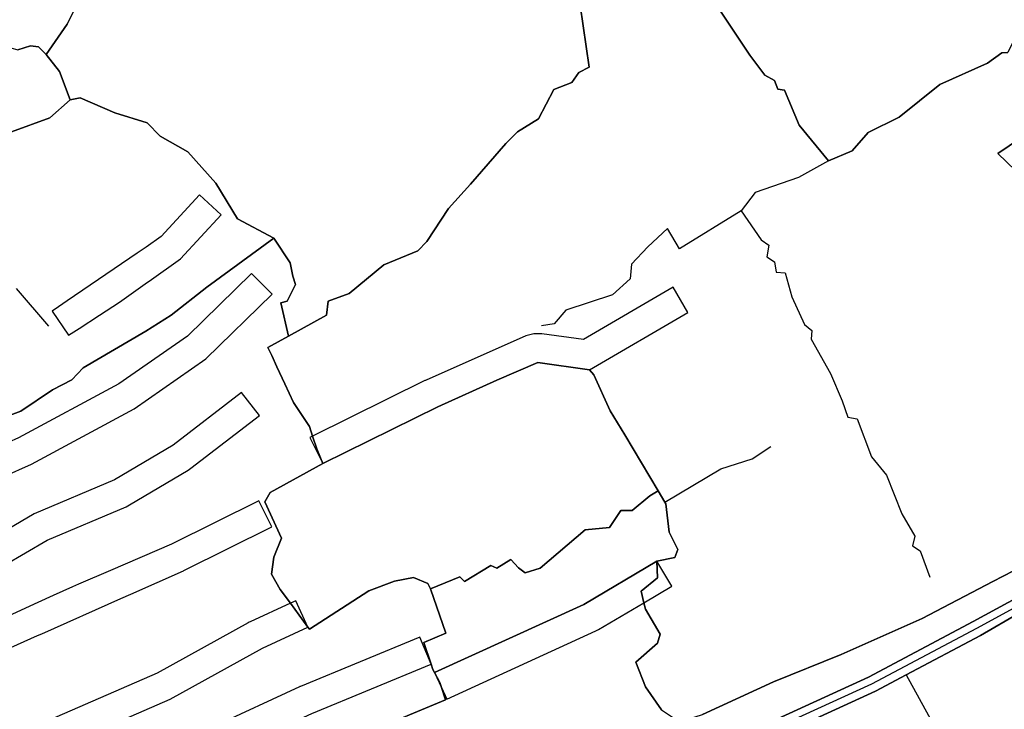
# Model space of a CAD drawing. Extents: x 463979 to 467979, y 555064 to 557157.
# Tile 73 of 82: x 467348 to 467652, y 556157 to 556370. Entities that reach past the tile are written whole.
import ezdxf

# ---------------------------------------------------------------- set-up
doc = ezdxf.new("R2010")
doc.units = 0
doc.header["$MEASUREMENT"] = 0
doc.layers.add('OS MAP', color=7, linetype='Continuous')

msp = doc.modelspace()

# ---------------------------------------------------------------- linework, layer by layer
at = {"layer": 'OS MAP'}
for p, q in [((467347.38, 556286.99), (467357.38, 556275.38)), ((467545.48, 556224.5), (467547.51, 556221.01))]:
    msp.add_line(p, q, dxfattribs=at)
for points in [[(467653.28, 556359.88), (467651.51, 556359.77), (467647.01, 556356.61), (467632.36, 556349.95), (467619.81, 556339.86), (467610.24, 556335.19), (467605.26, 556329.55), (467597.98, 556326.42), (467588.92, 556337.47), (467584.37, 556348.22), (467582.37, 556348.58), (467581.32, 556351.18), (467578.38, 556352.85), (467573.69, 556359), (467557.53, 556383.55)], [(467557.53, 556383.55), (467573.69, 556359), (467578.38, 556352.85), (467581.32, 556351.18), (467582.37, 556348.58), (467584.37, 556348.22), (467588.92, 556337.47), (467597.98, 556326.42), (467605.26, 556329.55), (467610.24, 556335.19), (467619.81, 556339.86), (467632.36, 556349.95), (467647.01, 556356.61), (467651.51, 556359.77), (467653.28, 556359.88)], [(467557.53, 556383.55), (467573.69, 556359), (467578.38, 556352.85), (467581.32, 556351.18), (467582.37, 556348.58), (467584.37, 556348.22), (467588.92, 556337.47), (467597.98, 556326.42)], [(467653.28, 556359.88), (467651.51, 556359.77), (467647.01, 556356.61), (467632.36, 556349.95), (467619.81, 556339.86), (467610.24, 556335.19), (467605.26, 556329.55), (467597.98, 556326.42), (467588.92, 556337.47), (467584.37, 556348.22), (467582.37, 556348.58), (467581.32, 556351.18), (467578.38, 556352.85), (467573.69, 556359), (467557.53, 556383.55)], [(467557.53, 556383.55), (467573.69, 556359), (467578.38, 556352.85), (467581.32, 556351.18), (467582.37, 556348.58), (467584.37, 556348.22), (467588.92, 556337.47), (467597.98, 556326.42), (467605.26, 556329.55), (467610.24, 556335.19), (467619.81, 556339.86), (467632.36, 556349.95), (467647.01, 556356.61), (467651.51, 556359.77), (467653.28, 556359.88)], [(467347.88, 556360.71), (467351.86, 556361.89), (467354.28, 556361.64), (467356.66, 556359.27), (467363.1, 556368.65), (467367.03, 556376.5)], [(467347.88, 556360.71), (467351.86, 556361.89), (467354.28, 556361.64), (467356.66, 556359.27), (467363.1, 556368.65), (467367.03, 556376.5)], [(467367.03, 556376.5), (467363.1, 556368.65), (467356.66, 556359.27), (467360.8, 556354.02), (467364.1, 556345.25), (467367.13, 556345.87), (467377.84, 556341.22), (467387.86, 556338.11), (467391.85, 556334.08), (467400.32, 556329.21), (467409.01, 556319.5), (467415.68, 556308.5), (467426.86, 556302.54), (467431.91, 556294.93), (467432.72, 556290.79), (467433.54, 556288.19), (467431.04, 556283.13), (467429.03, 556282.55), (467431.38, 556272.27)], [(467356.66, 556359.27), (467363.1, 556368.65), (467367.03, 556376.5)], [(467367.03, 556376.5), (467363.1, 556368.65), (467356.66, 556359.27), (467360.8, 556354.02), (467364.1, 556345.25), (467367.13, 556345.87), (467377.84, 556341.22), (467387.86, 556338.11), (467391.85, 556334.08), (467400.32, 556329.21), (467409.01, 556319.5), (467415.68, 556308.5), (467426.86, 556302.54), (467431.91, 556294.93), (467432.72, 556290.79), (467433.54, 556288.19), (467431.04, 556283.13), (467429.03, 556282.55), (467431.38, 556272.27)], [(467431.38, 556272.27), (467443.18, 556278.74), (467443.67, 556283.1), (467450.17, 556285.44), (467460.83, 556294.35), (467471.34, 556298.67), (467474.11, 556301.51), (467480.78, 556311.7), (467487.54, 556319.21), (467498.45, 556331.79), (467502.1, 556335.37), (467508.49, 556339.35), (467513.25, 556348.41), (467518.8, 556350.63), (467520.94, 556353.69), (467524.13, 556355.32), (467521.38, 556374.45), (467528.71, 556377.24)], [(467521.38, 556374.45), (467524.13, 556355.32), (467520.94, 556353.69), (467518.8, 556350.63), (467513.25, 556348.41), (467508.49, 556339.35), (467502.1, 556335.37), (467498.45, 556331.79), (467487.54, 556319.21), (467480.78, 556311.7), (467474.11, 556301.51), (467471.34, 556298.67), (467460.83, 556294.35), (467450.17, 556285.44), (467443.67, 556283.1), (467443.18, 556278.74), (467431.38, 556272.27), (467425.08, 556268.76), (467426.25, 556266.27), (467427.86, 556262.76), (467430.27, 556257.56), (467432.92, 556251.78), (467437.92, 556244.37), (467438.85, 556241.43), (467440.12, 556237.45), (467441.99, 556232.94), (467477.47, 556250.48), (467495.67, 556258.71), (467508.31, 556264.11), (467524.3, 556261.93), (467525.59, 556260.32), (467530.61, 556249.21), (467535.18, 556241.76), (467545.48, 556224.5), (467547.51, 556221.01), (467547.82, 556220.48), (467548.84, 556211.74), (467551.53, 556206.43), (467550.58, 556203.95), (467545.03, 556202.8), (467545.24, 556197.61), (467540.16, 556193.5), (467541.04, 556189.97), (467541.55, 556187.95), (467546.11, 556180.27), (467545.27, 556177.44), (467538.53, 556171.57), (467541.56, 556164.01), (467546.48, 556156.92)], [(467521.38, 556374.45), (467524.13, 556355.32), (467520.94, 556353.69), (467518.8, 556350.63), (467513.25, 556348.41), (467508.49, 556339.35), (467502.1, 556335.37), (467498.45, 556331.79), (467487.54, 556319.21), (467480.78, 556311.7), (467474.11, 556301.51), (467471.34, 556298.67), (467460.83, 556294.35), (467450.17, 556285.44), (467443.67, 556283.1), (467443.18, 556278.74), (467431.38, 556272.27), (467425.08, 556268.76), (467426.25, 556266.27), (467427.86, 556262.76), (467430.27, 556257.56), (467432.92, 556251.78), (467437.92, 556244.37), (467438.85, 556241.43), (467440.12, 556237.45), (467441.99, 556232.94), (467477.47, 556250.48), (467495.67, 556258.71), (467508.31, 556264.11), (467524.3, 556261.93), (467525.59, 556260.32), (467530.61, 556249.21), (467535.18, 556241.76), (467545.48, 556224.5), (467547.51, 556221.01), (467547.82, 556220.48), (467548.84, 556211.74), (467551.53, 556206.43), (467550.58, 556203.95), (467545.03, 556202.8), (467545.24, 556197.61), (467540.16, 556193.5), (467541.04, 556189.97), (467541.55, 556187.95), (467546.11, 556180.27), (467545.27, 556177.44), (467538.53, 556171.57), (467541.56, 556164.01), (467546.48, 556156.92)], [(467431.38, 556272.27), (467443.18, 556278.74), (467443.67, 556283.1), (467450.17, 556285.44), (467460.83, 556294.35), (467471.34, 556298.67), (467474.11, 556301.51), (467480.78, 556311.7), (467487.54, 556319.21), (467498.45, 556331.79), (467502.1, 556335.37), (467508.49, 556339.35), (467513.25, 556348.41), (467518.8, 556350.63), (467520.94, 556353.69), (467524.13, 556355.32), (467521.38, 556374.45)], [(467431.38, 556272.27), (467443.18, 556278.74), (467443.67, 556283.1), (467450.17, 556285.44), (467460.83, 556294.35), (467471.34, 556298.67), (467474.11, 556301.51), (467480.78, 556311.7), (467487.54, 556319.21), (467498.45, 556331.79), (467502.1, 556335.37), (467508.49, 556339.35), (467513.25, 556348.41), (467518.8, 556350.63), (467520.94, 556353.69), (467524.13, 556355.32), (467521.38, 556374.45)], [(467690.91, 556289.47), (467650.19, 556328.64), (467675.62, 556345.87), (467676.23, 556349.05), (467665.54, 556358.65), (467656.73, 556366.82), (467653.28, 556359.88), (467651.51, 556359.77), (467647.01, 556356.61), (467632.36, 556349.95), (467619.81, 556339.86), (467610.24, 556335.19), (467605.26, 556329.55), (467597.98, 556326.42)], [(467251.01, 556321.98), (467251.25, 556323.61), (467251.57, 556325.74), (467253.94, 556328.04), (467256.19, 556330.2), (467258.8, 556334.08), (467263.76, 556335.71), (467274.43, 556343.28), (467276.56, 556348.51), (467288.19, 556349.87), (467293.62, 556338.82), (467305.05, 556343.66), (467313.39, 556344.05), (467318.62, 556345.6), (467330.46, 556353.67), (467331.33, 556354.8), (467333.38, 556354.73), (467332.26, 556358.28), (467344.27, 556361.7), (467347.88, 556360.71), (467351.86, 556361.89), (467354.28, 556361.64), (467356.66, 556359.27)], [(467334.04, 556331.04), (467357.78, 556339.66), (467364.1, 556345.25), (467360.8, 556354.02), (467356.66, 556359.27), (467354.28, 556361.64), (467351.86, 556361.89), (467347.88, 556360.71)], [(467334.04, 556331.04), (467357.78, 556339.66), (467364.1, 556345.25), (467360.8, 556354.02), (467356.66, 556359.27), (467354.28, 556361.64), (467351.86, 556361.89), (467347.88, 556360.71)], [(467364.1, 556345.25), (467360.8, 556354.02), (467356.66, 556359.27)], [(467426.86, 556302.54), (467415.68, 556308.5), (467409.01, 556319.5), (467400.32, 556329.21), (467391.85, 556334.08), (467387.86, 556338.11), (467377.84, 556341.22), (467367.13, 556345.87), (467364.1, 556345.25), (467357.78, 556339.66), (467334.04, 556331.04)], [(467426.86, 556302.54), (467415.68, 556308.5), (467409.01, 556319.5), (467400.32, 556329.21), (467391.85, 556334.08), (467387.86, 556338.11), (467377.84, 556341.22), (467367.13, 556345.87), (467364.1, 556345.25), (467357.78, 556339.66), (467334.04, 556331.04)], [(467334.04, 556331.04), (467357.78, 556339.66), (467364.1, 556345.25)], [(467364.1, 556345.25), (467367.13, 556345.87), (467377.84, 556341.22), (467387.86, 556338.11), (467391.85, 556334.08), (467400.32, 556329.21), (467409.01, 556319.5), (467415.68, 556308.5), (467426.86, 556302.54)], [(467978.55, 556345.95), (467966.38, 556338.64), (467958.38, 556333.83), (467950.41, 556327.52), (467924.91, 556316.07), (467896.12, 556303.94), (467895.48, 556303.68), (467869.36, 556289), (467837.34, 556271.34), (467828.76, 556267.31), (467804.07, 556255.71), (467760.42, 556236.45), (467756.3, 556234.91), (467716.19, 556219.95), (467684.68, 556207.01), (467678.93, 556203.88), (467672.51, 556200.39), (467642.64, 556184.12), (467610.37, 556166.97), (467568.74, 556147.98)], [(467690.91, 556289.47), (467650.19, 556328.64), (467675.62, 556345.87)], [(467675.62, 556345.87), (467650.19, 556328.64), (467690.91, 556289.47)], [(467690.91, 556289.47), (467650.19, 556328.64), (467675.62, 556345.87)], [(467675.62, 556345.87), (467650.19, 556328.64), (467690.91, 556289.47)], [(467420.47, 556086.92), (467423.78, 556088.2), (467435.88, 556092.87), (467478.65, 556108.28), (467532.26, 556129.67), (467569.68, 556145.88), (467611.39, 556164.91), (467643.73, 556182.1), (467679.4, 556201.52), (467685.67, 556204.93), (467717.02, 556217.81), (467761.29, 556234.32), (467805.02, 556253.62), (467838.39, 556269.29), (467870.47, 556286.99), (467896.49, 556301.61), (467925.83, 556313.97), (467951.61, 556325.54), (467959.68, 556331.93), (467978.55, 556342.31)], [(467597.98, 556326.42), (467588.72, 556321.25), (467575.37, 556316.59), (467571.1, 556310.95)], [(467387.46, 556299.8), (467384.68, 556297.9), (467363.13, 556283.16), (467360.41, 556281.29), (467358.51, 556279.99), (467363.59, 556272.57), (467366.79, 556274.65), (467373.12, 556278.78), (467379.27, 556282.79), (467387.94, 556288.95), (467388.43, 556289.3), (467398.07, 556296.16), (467410.6, 556309.77), (467403.98, 556315.87), (467392.14, 556303), (467387.46, 556299.8)], [(467571.1, 556310.95), (467552.06, 556299.24), (467548.31, 556305.5), (467542.27, 556299.87), (467537.18, 556294.47), (467536.81, 556289.99), (467531.36, 556285.06), (467516.95, 556280.29), (467513.39, 556276.06), (467509.5, 556275.48)], [(467571.1, 556310.95), (467577.19, 556302.07), (467579.54, 556300.41), (467578.94, 556296.76), (467581.29, 556295.22), (467581.86, 556292.03), (467584.58, 556291.78), (467586.67, 556284.46), (467590.64, 556275.83), (467592.87, 556274.06), (467592.62, 556271.34), (467598.59, 556260.7), (467602.21, 556252.31), (467603.96, 556247.24), (467606.79, 556246.75), (467611.22, 556235.06), (467615.91, 556229.38), (467620.57, 556217.44), (467624.67, 556210.47), (467623.95, 556207.52), (467626.3, 556205.98), (467629.21, 556197.83)], [(467270.67, 556213.39), (467289.09, 556222.93), (467296.47, 556226.7), (467312.93, 556233.26), (467326.08, 556237.99), (467339.2, 556245.48), (467348.89, 556249.09), (467358.59, 556255.66), (467364.62, 556258.81), (467368.06, 556262.45), (467387.45, 556273.81), (467395.26, 556278.73), (467406.27, 556287.41), (467426.86, 556302.54)], [(467431.53, 556139.76), (467479.86, 556159.95), (467478.58, 556163.77), (467478.05, 556165.33), (467476.47, 556168.38), (467475.97, 556169.35), (467475.39, 556171.04), (467473.12, 556177.7), (467479.95, 556180.53), (467475.21, 556194.23), (467474.41, 556195.89), (467469.94, 556197.8), (467464.16, 556196.65), (467456.24, 556193.61), (467437.86, 556181.78), (467437.41, 556182.4), (467432, 556189.81), (467428.88, 556194.09), (467426.18, 556198.82), (467426.91, 556204.01), (467429.23, 556209.95), (467424.14, 556221.08), (467425.8, 556224.02), (467441.99, 556232.94), (467440.12, 556237.45), (467438.85, 556241.43), (467437.92, 556244.37), (467432.92, 556251.78), (467430.27, 556257.56), (467427.86, 556262.76), (467426.25, 556266.27), (467425.08, 556268.76), (467431.38, 556272.27), (467429.03, 556282.55), (467431.04, 556283.13), (467433.54, 556288.19), (467432.72, 556290.79), (467431.91, 556294.93), (467426.86, 556302.54), (467406.27, 556287.41), (467395.26, 556278.73), (467387.45, 556273.81), (467368.06, 556262.45), (467364.62, 556258.81), (467358.59, 556255.66), (467348.89, 556249.09), (467339.2, 556245.48)], [(467339.2, 556245.48), (467348.89, 556249.09), (467358.59, 556255.66), (467364.62, 556258.81), (467368.06, 556262.45), (467387.45, 556273.81), (467395.26, 556278.73), (467406.27, 556287.41), (467426.86, 556302.54)], [(467339.2, 556245.48), (467348.89, 556249.09), (467358.59, 556255.66), (467364.62, 556258.81), (467368.06, 556262.45), (467387.45, 556273.81), (467395.26, 556278.73), (467406.27, 556287.41), (467426.86, 556302.54)], [(467431.53, 556139.76), (467479.86, 556159.95), (467478.58, 556163.77), (467478.05, 556165.33), (467476.47, 556168.38), (467475.97, 556169.35), (467475.39, 556171.04), (467473.12, 556177.7), (467479.95, 556180.53), (467475.21, 556194.23), (467474.41, 556195.89), (467469.94, 556197.8), (467464.16, 556196.65), (467456.24, 556193.61), (467437.86, 556181.78), (467437.41, 556182.4), (467432, 556189.81), (467428.88, 556194.09), (467426.18, 556198.82), (467426.91, 556204.01), (467429.23, 556209.95), (467424.14, 556221.08), (467425.8, 556224.02), (467441.99, 556232.94), (467440.12, 556237.45), (467438.85, 556241.43), (467437.92, 556244.37), (467432.92, 556251.78), (467430.27, 556257.56), (467427.86, 556262.76), (467426.25, 556266.27), (467425.08, 556268.76), (467431.38, 556272.27), (467429.03, 556282.55), (467431.04, 556283.13), (467433.54, 556288.19), (467432.72, 556290.79), (467431.91, 556294.93), (467426.86, 556302.54), (467406.27, 556287.41), (467395.26, 556278.73), (467387.45, 556273.81), (467368.06, 556262.45), (467364.62, 556258.81), (467358.59, 556255.66), (467348.89, 556249.09), (467339.2, 556245.48)], [(467426.86, 556302.54), (467431.91, 556294.93), (467432.72, 556290.79), (467433.54, 556288.19), (467431.04, 556283.13), (467429.03, 556282.55), (467431.38, 556272.27)], [(467426.33, 556285.22), (467420.04, 556291.65), (467400.21, 556272.27), (467379.04, 556257.53), (467348.17, 556240.88), (467322.5, 556229.4), (467301.51, 556222.44), (467304.33, 556213.9), (467325.76, 556220.99), (467352.15, 556232.8), (467383.76, 556249.85), (467405.96, 556265.31), (467426.33, 556285.22)], [(467438.85, 556241.43), (467438, 556241.01), (467441.99, 556232.94), (467477.47, 556250.48), (467495.67, 556258.71), (467508.31, 556264.11), (467524.3, 556261.93), (467554.61, 556279.62), (467550.08, 556287.39), (467522.44, 556271.27), (467509.53, 556273.03), (467507.05, 556273.02), (467504.67, 556272.34), (467473.83, 556258.71), (467473.66, 556258.63), (467473.48, 556258.55), (467438.85, 556241.43)], [(467559.09, 556155.45), (467581.07, 556165.49), (467601.87, 556174.01), (467626.92, 556185.1), (467648.67, 556196.56), (467661.43, 556203.11), (467671.64, 556207.14), (467666.65, 556215.98), (467670.45, 556220.56), (467665.41, 556228.72), (467663.92, 556239.82), (467693.36, 556254.67), (467685.53, 556271.09), (467696.65, 556278.94), (467690.91, 556289.47)], [(467559.09, 556155.45), (467581.07, 556165.49), (467601.87, 556174.01), (467626.92, 556185.1), (467648.67, 556196.56), (467661.43, 556203.11), (467671.64, 556207.14), (467666.65, 556215.98), (467670.45, 556220.56), (467665.41, 556228.72), (467663.92, 556239.82), (467693.36, 556254.67), (467685.53, 556271.09), (467696.65, 556278.94), (467690.91, 556289.47)], [(467441.99, 556232.94), (467440.12, 556237.45), (467438.85, 556241.43), (467437.92, 556244.37), (467432.92, 556251.78), (467430.27, 556257.56), (467427.86, 556262.76), (467426.25, 556266.27), (467425.08, 556268.76), (467431.38, 556272.27)], [(467441.99, 556232.94), (467425.8, 556224.02), (467424.14, 556221.08), (467429.23, 556209.95), (467426.91, 556204.01), (467426.18, 556198.82), (467428.88, 556194.09), (467432, 556189.81), (467437.41, 556182.4), (467437.86, 556181.78), (467456.24, 556193.61), (467464.16, 556196.65), (467469.94, 556197.8), (467474.41, 556195.89), (467475.21, 556194.23), (467484.28, 556197.99), (467485.68, 556196.57), (467493.84, 556201.49), (467495.73, 556200.66), (467499.98, 556203.35), (467502.33, 556200.75), (467504.42, 556199.19), (467509.05, 556200.6), (467522.9, 556212.45), (467530.45, 556213.24), (467533.9, 556218.42), (467537.43, 556218.4), (467542.88, 556222.97), (467545.48, 556224.5), (467535.18, 556241.76), (467530.61, 556249.21), (467525.59, 556260.32), (467524.3, 556261.93), (467508.31, 556264.11), (467495.67, 556258.71), (467477.47, 556250.48), (467441.99, 556232.94)], [(467441.99, 556232.94), (467425.8, 556224.02), (467424.14, 556221.08), (467429.23, 556209.95), (467426.91, 556204.01), (467426.18, 556198.82), (467428.88, 556194.09), (467432, 556189.81), (467437.41, 556182.4), (467437.86, 556181.78), (467456.24, 556193.61), (467464.16, 556196.65), (467469.94, 556197.8), (467474.41, 556195.89), (467475.21, 556194.23), (467484.28, 556197.99), (467485.68, 556196.57), (467493.84, 556201.49), (467495.73, 556200.66), (467499.98, 556203.35), (467502.33, 556200.75), (467504.42, 556199.19), (467509.05, 556200.6), (467522.9, 556212.45), (467530.45, 556213.24), (467533.9, 556218.42), (467537.43, 556218.4), (467542.88, 556222.97), (467545.48, 556224.5), (467535.18, 556241.76), (467530.61, 556249.21), (467525.59, 556260.32), (467524.3, 556261.93), (467508.31, 556264.11), (467495.67, 556258.71), (467477.47, 556250.48), (467441.99, 556232.94)], [(467545.48, 556224.5), (467535.18, 556241.76), (467530.61, 556249.21), (467525.59, 556260.32), (467524.3, 556261.93)], [(467422.44, 556247.73), (467416.96, 556254.87), (467395.81, 556238.62), (467377.78, 556227.88), (467352.96, 556217.38), (467332.32, 556205.32), (467309.59, 556193.78), (467298.1, 556188.79), (467301.68, 556180.53), (467313.17, 556185.52), (467313.42, 556185.63), (467313.67, 556185.75), (467336.4, 556197.29), (467336.63, 556197.42), (467336.86, 556197.55), (467357, 556209.31), (467381.29, 556219.59), (467381.85, 556219.85), (467382.39, 556220.15), (467400.42, 556230.9), (467400.86, 556231.18), (467401.29, 556231.49), (467422.44, 556247.73)], [(467547.51, 556221.01), (467564.81, 556231.27), (467574.43, 556234.38), (467580.23, 556238.21)], [(467437.41, 556182.4), (467432, 556189.81), (467428.88, 556194.09), (467426.18, 556198.82), (467426.91, 556204.01), (467429.23, 556209.95), (467424.14, 556221.08), (467425.8, 556224.02), (467441.99, 556232.94)], [(467476.47, 556168.38), (467522.49, 556189.43), (467545.03, 556202.8), (467550.58, 556203.95), (467551.53, 556206.43), (467548.84, 556211.74), (467547.82, 556220.48), (467547.51, 556221.01), (467545.48, 556224.5), (467542.88, 556222.97), (467537.43, 556218.4), (467533.9, 556218.42), (467530.45, 556213.24), (467522.9, 556212.45), (467509.05, 556200.6), (467504.42, 556199.19), (467502.33, 556200.75), (467499.98, 556203.35), (467495.73, 556200.66), (467493.84, 556201.49), (467485.68, 556196.57), (467484.28, 556197.99), (467475.21, 556194.23), (467479.95, 556180.53), (467473.12, 556177.7), (467475.39, 556171.04), (467475.97, 556169.35), (467476.47, 556168.38)], [(467476.47, 556168.38), (467522.49, 556189.43), (467545.03, 556202.8), (467550.58, 556203.95), (467551.53, 556206.43), (467548.84, 556211.74), (467547.82, 556220.48), (467547.51, 556221.01), (467545.48, 556224.5), (467542.88, 556222.97), (467537.43, 556218.4), (467533.9, 556218.42), (467530.45, 556213.24), (467522.9, 556212.45), (467509.05, 556200.6), (467504.42, 556199.19), (467502.33, 556200.75), (467499.98, 556203.35), (467495.73, 556200.66), (467493.84, 556201.49), (467485.68, 556196.57), (467484.28, 556197.99), (467475.21, 556194.23), (467479.95, 556180.53), (467473.12, 556177.7), (467475.39, 556171.04), (467475.97, 556169.35), (467476.47, 556168.38)], [(467475.21, 556194.23), (467484.28, 556197.99), (467485.68, 556196.57), (467493.84, 556201.49), (467495.73, 556200.66), (467499.98, 556203.35), (467502.33, 556200.75), (467504.42, 556199.19), (467509.05, 556200.6), (467522.9, 556212.45), (467530.45, 556213.24), (467533.9, 556218.42), (467537.43, 556218.4), (467542.88, 556222.97), (467545.48, 556224.5)], [(467330.52, 556155.59), (467324.17, 556165.27), (467333.34, 556170.62), (467354.03, 556179.82), (467355.34, 556180.4), (467379.72, 556191.24), (467382.73, 556192.58), (467398.99, 556199.81), (467399.17, 556199.89), (467399.34, 556199.97), (467426.25, 556213.35), (467422.24, 556221.41), (467395.34, 556208.03), (467376.51, 556199.95), (467366.6, 556195.7), (467364.76, 556194.91), (467358.86, 556192.21), (467354.04, 556190), (467329.23, 556178.64), (467310.54, 556167.74), (467313.56, 556165.02), (467317.49, 556158.23), (467323, 556150.65)], [(467547.51, 556221.01), (467547.82, 556220.48), (467548.84, 556211.74), (467551.53, 556206.43), (467550.58, 556203.95), (467545.03, 556202.8)], [(467538.53, 556171.57), (467541.56, 556164.01), (467546.48, 556156.92), (467552.01, 556153.24), (467559.09, 556155.45), (467581.07, 556165.49), (467601.87, 556174.01), (467626.92, 556185.1), (467648.67, 556196.56), (467661.43, 556203.11), (467671.64, 556207.14)], [(467568.74, 556147.98), (467610.37, 556166.97), (467642.64, 556184.12), (467672.51, 556200.39), (467671.64, 556207.14), (467661.43, 556203.11), (467648.67, 556196.56), (467626.92, 556185.1), (467601.87, 556174.01), (467581.07, 556165.49), (467559.09, 556155.45)], [(467568.74, 556147.98), (467610.37, 556166.97), (467642.64, 556184.12), (467672.51, 556200.39), (467671.64, 556207.14), (467661.43, 556203.11), (467648.67, 556196.56), (467626.92, 556185.1), (467601.87, 556174.01), (467581.07, 556165.49), (467559.09, 556155.45)], [(467541.04, 556189.97), (467540.16, 556193.5), (467545.24, 556197.61), (467545.03, 556202.8), (467522.49, 556189.43), (467476.47, 556168.38), (467478.05, 556165.33), (467478.58, 556163.77), (467479.86, 556159.95), (467431.53, 556139.76)], [(467541.04, 556189.97), (467540.16, 556193.5), (467545.24, 556197.61), (467545.03, 556202.8), (467522.49, 556189.43), (467476.47, 556168.38), (467478.05, 556165.33), (467478.58, 556163.77), (467479.86, 556159.95), (467431.53, 556139.76)], [(467545.03, 556202.8), (467522.49, 556189.43), (467476.47, 556168.38), (467478.58, 556163.77), (467480.21, 556160.2), (467526.23, 556181.24), (467526.66, 556181.45), (467527.08, 556181.69), (467541.04, 556189.97), (467549.62, 556195.06), (467545.03, 556202.8)], [(467545.03, 556202.8), (467545.24, 556197.61), (467540.16, 556193.5), (467541.04, 556189.97), (467541.55, 556187.95), (467546.11, 556180.27), (467545.27, 556177.44), (467538.53, 556171.57)], [(467475.21, 556194.23), (467474.41, 556195.89), (467469.94, 556197.8), (467464.16, 556196.65), (467456.24, 556193.61), (467437.86, 556181.78), (467437.41, 556182.4)], [(467715.66, 556154.69), (467715.78, 556158.46), (467714.65, 556162.86), (467713, 556166.11), (467711.19, 556168.06), (467707.15, 556170.68), (467702.68, 556170.75), (467697.52, 556173.02), (467690.73, 556177.34), (467683.64, 556182.32), (467680.99, 556184.99), (467680.02, 556187.2), (467679.29, 556191.42), (467679.2, 556194.15), (467678.99, 556194.04), (467674.54, 556196.8), (467668.94, 556193.82), (467644.93, 556179.86), (467621.96, 556167.65), (467612.51, 556162.63), (467574.32, 556145.21)], [(467715.66, 556154.69), (467715.78, 556158.46), (467714.65, 556162.86), (467713.58, 556162.28), (467707.01, 556162.14), (467702.54, 556162.21), (467702.68, 556170.75), (467697.52, 556173.02), (467690.73, 556177.34), (467683.64, 556182.32), (467680.99, 556184.99), (467680.02, 556187.2), (467679.29, 556191.42), (467679.2, 556194.15), (467678.99, 556194.04), (467674.54, 556196.8), (467668.94, 556193.82), (467644.93, 556179.86), (467621.96, 556167.65), (467612.51, 556162.63), (467574.32, 556145.21)], [(467475.39, 556171.04), (467473.12, 556177.7), (467479.95, 556180.53), (467475.21, 556194.23)], [(467574.32, 556145.21), (467612.51, 556162.63), (467621.96, 556167.65), (467644.93, 556179.86), (467668.94, 556193.82)], [(467335.12, 556142.93), (467332.2, 556141.53), (467336.1, 556133.42), (467342.84, 556136.66), (467361.18, 556145.48), (467394.89, 556160.18), (467423.36, 556175.91), (467437.41, 556182.4), (467433.63, 556190.57), (467432, 556189.81), (467419.59, 556184.08), (467419.3, 556183.94), (467419.01, 556183.79), (467390.9, 556168.26), (467357.59, 556153.73), (467357.43, 556153.66), (467357.28, 556153.59), (467335.12, 556142.93)], [(467546.48, 556156.92), (467541.56, 556164.01), (467538.53, 556171.57), (467545.27, 556177.44), (467546.11, 556180.27), (467541.55, 556187.95), (467541.04, 556189.97)], [(467546.48, 556156.92), (467541.56, 556164.01), (467538.53, 556171.57), (467545.27, 556177.44), (467546.11, 556180.27), (467541.55, 556187.95), (467541.04, 556189.97)], [(467366.27, 556129.37), (467366.39, 556129.08), (467366.96, 556127.71), (467383.95, 556134.8), (467411.39, 556143.21), (467438.56, 556155.8), (467475.39, 556171.04), (467471.95, 556179.36), (467435.12, 556164.12), (467434.95, 556164.05), (467434.78, 556163.97), (467408.16, 556151.63), (467381.31, 556143.4), (467380.89, 556143.26), (467380.48, 556143.1), (467363.5, 556136.02), (467366.27, 556129.37)], [(467415.58, 556132.19), (467431.53, 556139.76), (467479.86, 556159.95), (467478.58, 556163.77), (467478.05, 556165.33), (467476.47, 556168.38)], [(467476.47, 556168.38), (467475.97, 556169.35), (467475.39, 556171.04)], [(467621.96, 556167.65), (467629.97, 556153.11), (467637.91, 556140.74), (467646.61, 556126.64), (467648.65, 556123.33)]]:
    msp.add_lwpolyline(points, dxfattribs=at)

doc.saveas('drawing.dxf')
